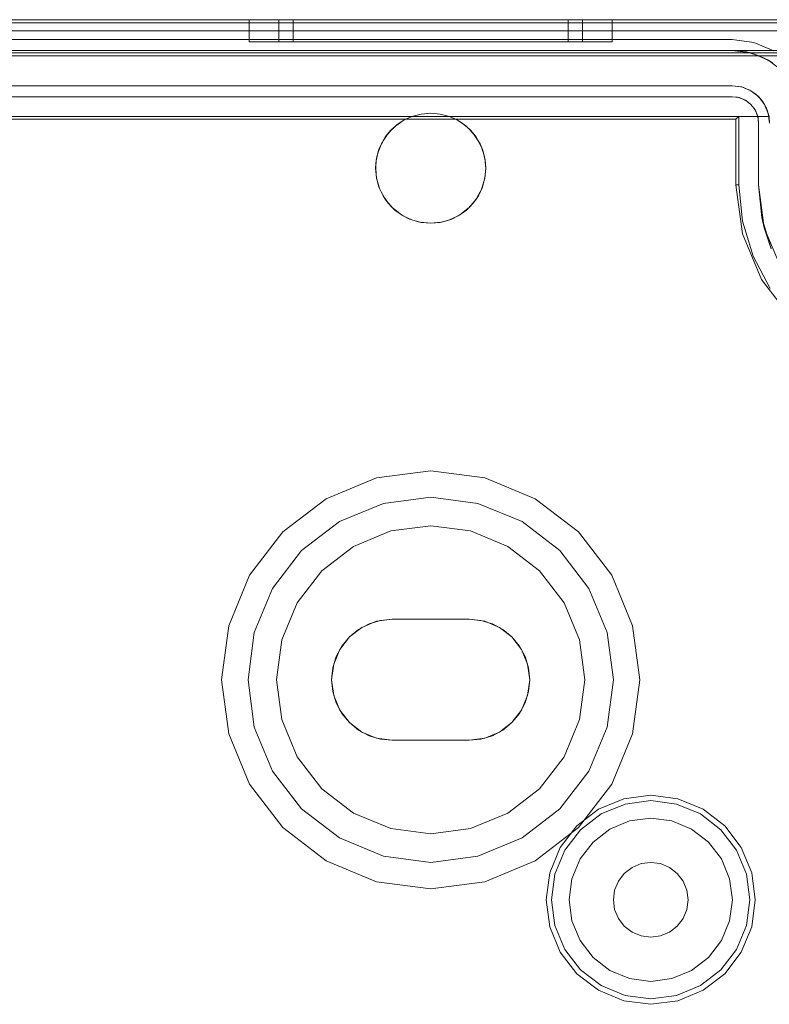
# Model space of a CAD drawing. Extents: x -620 to 300, y 62 to 1112.
# Tile 36 of 226: x -432.442 to -431.761, y 222.726 to 223.621. Entities that reach past the tile are written whole.
import ezdxf

# ---------------------------------------------------------------- set-up
doc = ezdxf.new("R2010")
doc.units = 0
doc.layers.get('0').update_dxf_attribs({"lineweight": 13})

# ---------------------------------------------------------------- blocks, each defined once
blk = doc.blocks.new('Blockreferenz-A06CPVY0L0')
at = {"color": 251, "linetype": 'ByBlock', "lineweight": -2, "ltscale": 0.13, "true_color": 0x636363}
for p, q in [((-431.61887, 223.6215), (-433.91887, 223.6215)), ((-431.61887, 223.61861), (-433.91887, 223.61861)), ((-431.79487, 223.6035), (-433.74287, 223.6035)), ((-433.74287, 223.6035), (-431.79487, 223.6035)), ((-431.7752, 223.60091), (-431.79487, 223.6035)), ((-431.79487, 223.6035), (-431.7752, 223.60091)), ((-431.79487, 223.6035), (-431.79487, 223.6035)), ((-431.75687, 223.59331), (-431.7752, 223.60091)), ((-431.7752, 223.60091), (-431.75687, 223.59331)), ((-433.91887, 223.58861), (-431.61887, 223.58861)), ((-433.74287, 223.5515), (-431.79487, 223.5515)), ((-431.79487, 223.5515), (-433.74287, 223.5515)), ((-431.79487, 223.5515), (-431.78865, 223.55068)), ((-431.79018, 223.55103), (-431.79487, 223.5515)), ((-431.79487, 223.5515), (-431.79018, 223.55103)), ((-431.79487, 223.5515), (-431.79487, 223.5515)), ((-431.78865, 223.55068), (-431.79018, 223.55103)), ((-431.79018, 223.55103), (-431.78568, 223.54967)), ((-431.78568, 223.54967), (-431.78865, 223.55068)), ((-431.78865, 223.55068), (-431.78287, 223.54828)), ((-431.78287, 223.54828), (-431.78568, 223.54967)), ((-431.78568, 223.54967), (-431.78153, 223.54745)), ((-431.78153, 223.54745), (-431.78287, 223.54828)), ((-431.78287, 223.54828), (-431.7779, 223.54447)), ((-431.7779, 223.54447), (-431.78153, 223.54745)), ((-431.78153, 223.54745), (-431.7779, 223.54447)), ((-431.7779, 223.54447), (-431.77408, 223.5395)), ((-431.77491, 223.54083), (-431.7779, 223.54447)), ((-431.7779, 223.54447), (-431.77491, 223.54083)), ((-431.77408, 223.5395), (-431.77491, 223.54083)), ((-431.77491, 223.54083), (-431.77269, 223.53668)), ((-431.77408, 223.5395), (-431.77168, 223.53371)), ((-431.77269, 223.53668), (-431.77408, 223.5395)), ((-431.77168, 223.53371), (-431.77269, 223.53668)), ((-431.77269, 223.53668), (-431.77133, 223.53218)), ((-433.74887, 223.5335), (-431.78887, 223.5335)), ((-433.74634, 223.53096), (-431.7914, 223.53096)), ((-431.7914, 223.53096), (-431.78887, 223.5335)), ((-431.7914, 223.53096), (-431.7914, 223.4715)), ((-431.78887, 223.5335), (-431.78887, 223.4715)), ((-431.77133, 223.53218), (-431.77168, 223.53371)), ((-431.77168, 223.53371), (-431.77087, 223.5275)), ((-431.77087, 223.5275), (-431.77133, 223.53218)), ((-431.77133, 223.53218), (-431.77087, 223.5275)), ((-431.77087, 223.5275), (-431.77087, 223.4715)), ((-431.77087, 223.4715), (-431.77087, 223.5275)), ((-431.77087, 223.5275), (-431.77087, 223.5275)), ((-431.7914, 223.4715), (-431.78552, 223.42684)), ((-431.7914, 223.4715), (-431.78887, 223.4715)), ((-431.78887, 223.4715), (-431.7856, 223.43833)), ((-431.77087, 223.4715), (-431.76795, 223.44184)), ((-431.76569, 223.43216), (-431.77087, 223.4715)), ((-431.77087, 223.4715), (-431.77087, 223.4715)), ((-431.7856, 223.43833), (-431.77593, 223.40644)), ((-431.7593, 223.41333), (-431.76795, 223.44184)), ((-431.76795, 223.44184), (-431.76569, 223.43216)), ((-431.76569, 223.43216), (-431.7593, 223.41333)), ((-431.7505, 223.3955), (-431.76569, 223.43216)), ((-431.78552, 223.42684), (-431.76828, 223.38523)), ((-431.77593, 223.40644), (-431.76022, 223.37705)), ((-431.76828, 223.38523), (-431.74086, 223.3495))]:
    blk.add_line(p, q, dxfattribs=at)
blk = doc.blocks.new('Blockreferenz-A06CPVY8L0')
at = {"color": 9, "linetype": 'ByBlock', "lineweight": -2, "ltscale": 0.13, "true_color": 0xc1c9c4}
for p, q in [((-431.61887, 223.6215), (-433.91887, 223.6215)), ((-431.61887, 223.6215), (-433.91887, 223.6215)), ((-431.73887, 223.6215), (-433.79887, 223.6215)), ((-433.79887, 223.6215), (-431.73887, 223.6215)), ((-431.72887, 223.6215), (-432.76887, 223.6215)), ((-432.76887, 223.6215), (-431.72887, 223.6215)), ((-432.23387, 223.6215), (-432.23387, 223.6015)), ((-432.22824, 223.6215), (-432.23387, 223.6215)), ((-432.23387, 223.6215), (-432.22824, 223.6215)), ((-432.21176, 223.6215), (-432.22824, 223.6215)), ((-432.22824, 223.6215), (-432.21176, 223.6215)), ((-432.18554, 223.6215), (-432.21176, 223.6215)), ((-432.21176, 223.6215), (-432.18554, 223.6215)), ((-432.20677, 223.6215), (-432.20677, 223.6015)), ((-432.20412, 223.6215), (-432.20677, 223.6215)), ((-432.20677, 223.6215), (-432.20412, 223.6215)), ((-432.19627, 223.6215), (-432.20412, 223.6215)), ((-432.20412, 223.6215), (-432.19627, 223.6215)), ((-432.18353, 223.6215), (-432.19627, 223.6215)), ((-432.19627, 223.6215), (-432.18353, 223.6215)), ((-432.19387, 223.6215), (-432.19387, 223.6015)), ((-432.19146, 223.6215), (-432.19387, 223.6215)), ((-432.19387, 223.6215), (-432.19146, 223.6215)), ((-432.18435, 223.6215), (-432.19146, 223.6215)), ((-432.19146, 223.6215), (-432.18435, 223.6215)), ((-432.15137, 223.6215), (-432.18554, 223.6215)), ((-432.18554, 223.6215), (-432.15137, 223.6215)), ((-432.1728, 223.6215), (-432.18435, 223.6215)), ((-432.18435, 223.6215), (-432.1728, 223.6215)), ((-432.16638, 223.6215), (-432.18353, 223.6215)), ((-432.18353, 223.6215), (-432.16638, 223.6215)), ((-432.15725, 223.6215), (-432.1728, 223.6215)), ((-432.1728, 223.6215), (-432.15725, 223.6215)), ((-432.14548, 223.6215), (-432.16638, 223.6215)), ((-432.16638, 223.6215), (-432.14548, 223.6215)), ((-432.13831, 223.6215), (-432.15725, 223.6215)), ((-432.15725, 223.6215), (-432.13831, 223.6215)), ((-432.11157, 223.6215), (-432.15137, 223.6215)), ((-432.15137, 223.6215), (-432.11157, 223.6215)), ((-432.12164, 223.6215), (-432.14548, 223.6215)), ((-432.14548, 223.6215), (-432.12164, 223.6215)), ((-432.1167, 223.6215), (-432.13831, 223.6215)), ((-432.13831, 223.6215), (-432.1167, 223.6215)), ((-432.09577, 223.6215), (-432.12164, 223.6215)), ((-432.12164, 223.6215), (-432.09577, 223.6215)), ((-432.09325, 223.6215), (-432.1167, 223.6215)), ((-432.1167, 223.6215), (-432.09325, 223.6215)), ((-432.06887, 223.6215), (-432.11157, 223.6215)), ((-432.11157, 223.6215), (-432.06887, 223.6215)), ((-432.06887, 223.6215), (-432.09577, 223.6215)), ((-432.09577, 223.6215), (-432.06887, 223.6215)), ((-432.06887, 223.6215), (-432.09325, 223.6215)), ((-432.09325, 223.6215), (-432.06887, 223.6215)), ((-432.04196, 223.6215), (-432.06887, 223.6215)), ((-432.02616, 223.6215), (-432.06887, 223.6215)), ((-432.04448, 223.6215), (-432.06887, 223.6215)), ((-432.06887, 223.6215), (-432.04196, 223.6215)), ((-432.06887, 223.6215), (-432.02616, 223.6215)), ((-432.06887, 223.6215), (-432.04448, 223.6215)), ((-432.02103, 223.6215), (-432.04448, 223.6215)), ((-432.04448, 223.6215), (-432.02103, 223.6215)), ((-432.01609, 223.6215), (-432.04196, 223.6215)), ((-432.04196, 223.6215), (-432.01609, 223.6215)), ((-431.98637, 223.6215), (-432.02616, 223.6215)), ((-432.02616, 223.6215), (-431.98637, 223.6215)), ((-431.99942, 223.6215), (-432.02103, 223.6215)), ((-432.02103, 223.6215), (-431.99942, 223.6215)), ((-431.99225, 223.6215), (-432.01609, 223.6215)), ((-432.01609, 223.6215), (-431.99225, 223.6215)), ((-431.98048, 223.6215), (-431.99942, 223.6215)), ((-431.99942, 223.6215), (-431.98048, 223.6215)), ((-431.97136, 223.6215), (-431.99225, 223.6215)), ((-431.99225, 223.6215), (-431.97136, 223.6215)), ((-431.95219, 223.6215), (-431.98637, 223.6215)), ((-431.98637, 223.6215), (-431.95219, 223.6215)), ((-431.96493, 223.6215), (-431.98048, 223.6215)), ((-431.98048, 223.6215), (-431.96493, 223.6215)), ((-431.95421, 223.6215), (-431.97136, 223.6215)), ((-431.97136, 223.6215), (-431.95421, 223.6215)), ((-431.95338, 223.6215), (-431.96493, 223.6215)), ((-431.96493, 223.6215), (-431.95338, 223.6215)), ((-431.94146, 223.6215), (-431.95421, 223.6215)), ((-431.95421, 223.6215), (-431.94146, 223.6215)), ((-431.94627, 223.6215), (-431.95338, 223.6215)), ((-431.95338, 223.6215), (-431.94627, 223.6215)), ((-431.92597, 223.6215), (-431.95219, 223.6215)), ((-431.95219, 223.6215), (-431.92597, 223.6215)), ((-431.94387, 223.6215), (-431.94627, 223.6215)), ((-431.94627, 223.6215), (-431.94387, 223.6215)), ((-431.94387, 223.6015), (-431.94387, 223.6215)), ((-431.93362, 223.6215), (-431.94146, 223.6215)), ((-431.94146, 223.6215), (-431.93362, 223.6215)), ((-431.93097, 223.6215), (-431.93362, 223.6215)), ((-431.93362, 223.6215), (-431.93097, 223.6215)), ((-431.93097, 223.6015), (-431.93097, 223.6215)), ((-431.90949, 223.6215), (-431.92597, 223.6215)), ((-431.92597, 223.6215), (-431.90949, 223.6215)), ((-431.90387, 223.6215), (-431.90949, 223.6215)), ((-431.90949, 223.6215), (-431.90387, 223.6215)), ((-431.90387, 223.6015), (-431.90387, 223.6215)), ((-433.79887, 223.6115), (-431.73887, 223.6115)), ((-431.73887, 223.6115), (-433.79887, 223.6115)), ((-432.76887, 223.6115), (-431.72887, 223.6115)), ((-432.76887, 223.6115), (-431.72887, 223.6115)), ((-432.23387, 223.6015), (-432.22824, 223.6015)), ((-432.23387, 223.6015), (-432.22824, 223.6015)), ((-432.22824, 223.6015), (-432.21176, 223.6015)), ((-432.22824, 223.6015), (-432.21176, 223.6015)), ((-432.21176, 223.6015), (-432.18554, 223.6015)), ((-432.21176, 223.6015), (-432.18554, 223.6015)), ((-432.20677, 223.6015), (-432.20207, 223.6015)), ((-432.20677, 223.6015), (-432.20207, 223.6015)), ((-432.20207, 223.6015), (-432.18829, 223.6015)), ((-432.20207, 223.6015), (-432.18829, 223.6015)), ((-432.19387, 223.6015), (-432.18961, 223.6015)), ((-432.19387, 223.6015), (-432.18961, 223.6015)), ((-432.18961, 223.6015), (-432.17712, 223.6015)), ((-432.18961, 223.6015), (-432.17712, 223.6015)), ((-432.18829, 223.6015), (-432.16638, 223.6015)), ((-432.18829, 223.6015), (-432.16638, 223.6015)), ((-432.18554, 223.6015), (-432.15137, 223.6015)), ((-432.18554, 223.6015), (-432.15137, 223.6015)), ((-432.17712, 223.6015), (-432.15725, 223.6015)), ((-432.17712, 223.6015), (-432.15725, 223.6015)), ((-432.16638, 223.6015), (-432.13782, 223.6015)), ((-432.16638, 223.6015), (-432.13782, 223.6015)), ((-432.15725, 223.6015), (-432.13137, 223.6015)), ((-432.15725, 223.6015), (-432.13137, 223.6015)), ((-432.15137, 223.6015), (-432.11157, 223.6015)), ((-432.15137, 223.6015), (-432.11157, 223.6015)), ((-432.13782, 223.6015), (-432.10456, 223.6015)), ((-432.13782, 223.6015), (-432.10456, 223.6015)), ((-432.13137, 223.6015), (-432.10122, 223.6015)), ((-432.13137, 223.6015), (-432.10122, 223.6015)), ((-432.11157, 223.6015), (-432.06887, 223.6015)), ((-432.11157, 223.6015), (-432.06887, 223.6015)), ((-432.10456, 223.6015), (-432.06887, 223.6015)), ((-432.10456, 223.6015), (-432.06887, 223.6015)), ((-432.10122, 223.6015), (-432.06887, 223.6015)), ((-432.10122, 223.6015), (-432.06887, 223.6015)), ((-432.06887, 223.6015), (-432.03317, 223.6015)), ((-432.06887, 223.6015), (-432.02616, 223.6015)), ((-432.06887, 223.6015), (-432.03651, 223.6015)), ((-432.06887, 223.6015), (-432.02616, 223.6015)), ((-432.06887, 223.6015), (-432.03317, 223.6015)), ((-432.06887, 223.6015), (-432.03651, 223.6015)), ((-432.03651, 223.6015), (-432.00637, 223.6015)), ((-432.03651, 223.6015), (-432.00637, 223.6015)), ((-432.03317, 223.6015), (-431.99992, 223.6015)), ((-432.03317, 223.6015), (-431.99992, 223.6015)), ((-432.02616, 223.6015), (-431.98637, 223.6015)), ((-432.02616, 223.6015), (-431.98637, 223.6015)), ((-432.00637, 223.6015), (-431.98048, 223.6015)), ((-432.00637, 223.6015), (-431.98048, 223.6015)), ((-431.99992, 223.6015), (-431.97136, 223.6015)), ((-431.99992, 223.6015), (-431.97136, 223.6015)), ((-431.98637, 223.6015), (-431.95219, 223.6015)), ((-431.98637, 223.6015), (-431.95219, 223.6015)), ((-431.98048, 223.6015), (-431.96061, 223.6015)), ((-431.98048, 223.6015), (-431.96061, 223.6015)), ((-431.97136, 223.6015), (-431.94944, 223.6015)), ((-431.97136, 223.6015), (-431.94944, 223.6015)), ((-431.96061, 223.6015), (-431.94813, 223.6015)), ((-431.96061, 223.6015), (-431.94813, 223.6015)), ((-431.95219, 223.6015), (-431.92597, 223.6015)), ((-431.95219, 223.6015), (-431.92597, 223.6015)), ((-431.94944, 223.6015), (-431.93566, 223.6015)), ((-431.94944, 223.6015), (-431.93566, 223.6015)), ((-431.94813, 223.6015), (-431.94387, 223.6015)), ((-431.94813, 223.6015), (-431.94387, 223.6015)), ((-431.93566, 223.6015), (-431.93097, 223.6015)), ((-431.93566, 223.6015), (-431.93097, 223.6015)), ((-431.92597, 223.6015), (-431.90949, 223.6015)), ((-431.92597, 223.6015), (-431.90949, 223.6015)), ((-431.90949, 223.6015), (-431.90387, 223.6015)), ((-431.90949, 223.6015), (-431.90387, 223.6015)), ((-433.91887, 223.5935), (-431.61887, 223.5935)), ((-431.79487, 223.5935), (-433.74287, 223.5935)), ((-432.46887, 223.5915), (-431.61887, 223.5915)), ((-431.77778, 223.59125), (-431.79487, 223.5935)), ((-431.78199, 223.59223), (-431.79487, 223.5935)), ((-431.61887, 223.5935), (-431.79487, 223.5935)), ((-431.79487, 223.5935), (-431.78199, 223.59223)), ((-431.79487, 223.5935), (-431.79487, 223.5935)), ((-431.77778, 223.59125), (-431.78199, 223.59223)), ((-431.78199, 223.59223), (-431.76961, 223.58847)), ((-431.76187, 223.58465), (-431.77778, 223.59125)), ((-431.76961, 223.58847), (-431.77778, 223.59125)), ((-431.76187, 223.58465), (-431.76961, 223.58847)), ((-431.76961, 223.58847), (-431.7582, 223.58237)), ((-431.7482, 223.57416), (-431.76187, 223.58465)), ((-431.7582, 223.58237), (-431.76187, 223.58465)), ((-433.74287, 223.5615), (-431.79487, 223.5615)), ((-431.79487, 223.5615), (-432.50387, 223.5615)), ((-431.78704, 223.56058), (-431.79487, 223.5615)), ((-431.79487, 223.5615), (-431.78607, 223.56034)), ((-431.79487, 223.5615), (-431.79487, 223.5615)), ((-431.78653, 223.5604), (-431.78704, 223.56058)), ((-431.78607, 223.56034), (-431.78704, 223.56058)), ((-431.78395, 223.55946), (-431.78653, 223.5604)), ((-431.77964, 223.55789), (-431.78607, 223.56034)), ((-431.78607, 223.56034), (-431.77787, 223.55694)), ((-431.77964, 223.55789), (-431.78395, 223.55946)), ((-431.77873, 223.5573), (-431.77964, 223.55789)), ((-431.77787, 223.55694), (-431.77964, 223.55789)), ((-431.776, 223.55551), (-431.77873, 223.5573)), ((-431.77305, 223.55357), (-431.77787, 223.55694)), ((-431.77787, 223.55694), (-431.77082, 223.55154)), ((-431.77305, 223.55357), (-431.776, 223.55551)), ((-431.77191, 223.55237), (-431.77305, 223.55357)), ((-431.77082, 223.55154), (-431.77305, 223.55357)), ((-431.76955, 223.54988), (-431.77191, 223.55237)), ((-431.76763, 223.54785), (-431.77082, 223.55154)), ((-431.77082, 223.55154), (-431.76542, 223.5445)), ((-431.76763, 223.54785), (-431.76955, 223.54988)), ((-431.76651, 223.54591), (-431.76763, 223.54785)), ((-431.76542, 223.5445), (-431.76763, 223.54785)), ((-431.76476, 223.5429), (-431.76651, 223.54591)), ((-431.76368, 223.54104), (-431.76542, 223.5445)), ((-431.76542, 223.5445), (-431.76202, 223.5363)), ((-432.08592, 223.5335), (-432.07753, 223.53574)), ((-432.07753, 223.53574), (-432.08592, 223.5335)), ((-432.07753, 223.53574), (-432.06887, 223.5365)), ((-432.06887, 223.5365), (-432.07753, 223.53574)), ((-432.06887, 223.5365), (-432.06021, 223.53574)), ((-432.06021, 223.53574), (-432.06887, 223.5365)), ((-432.06021, 223.53574), (-432.05181, 223.5335)), ((-432.05181, 223.5335), (-432.06021, 223.53574)), ((-431.76368, 223.54104), (-431.76476, 223.5429)), ((-431.7614, 223.5335), (-431.76368, 223.54104)), ((-431.76202, 223.5363), (-431.76368, 223.54104)), ((-431.76368, 223.54104), (-431.76284, 223.53827)), ((-431.76284, 223.53827), (-431.76185, 223.535)), ((-431.7614, 223.5335), (-431.76202, 223.5363)), ((-431.76202, 223.5363), (-431.76087, 223.5275)), ((-432.08592, 223.5335), (-432.50387, 223.5335)), ((-432.50387, 223.5335), (-432.08592, 223.5335)), ((-432.10098, 223.52482), (-432.09383, 223.52982)), ((-432.09383, 223.52982), (-432.09928, 223.52618)), ((-432.09562, 223.52857), (-432.09928, 223.52618)), ((-432.09337, 223.53003), (-432.09562, 223.52857)), ((-432.09383, 223.52982), (-432.08592, 223.5335)), ((-432.09288, 223.53035), (-432.09383, 223.52982)), ((-432.09288, 223.53035), (-432.09337, 223.53003)), ((-432.08592, 223.5335), (-432.09288, 223.53035)), ((-432.08592, 223.5335), (-432.08592, 223.5335)), ((-432.05181, 223.5335), (-432.0439, 223.52982)), ((-431.76166, 223.5335), (-432.05181, 223.5335)), ((-432.05181, 223.5335), (-431.7614, 223.5335)), ((-432.04485, 223.53035), (-432.05181, 223.5335)), ((-432.05181, 223.5335), (-432.05181, 223.5335)), ((-432.04436, 223.53003), (-432.04485, 223.53035)), ((-432.0439, 223.52982), (-432.04485, 223.53035)), ((-432.04211, 223.52857), (-432.04436, 223.53003)), ((-432.0439, 223.52982), (-432.03676, 223.52482)), ((-432.03845, 223.52618), (-432.0439, 223.52982)), ((-432.03845, 223.52618), (-432.04211, 223.52857)), ((-431.76185, 223.535), (-431.7614, 223.5335)), ((-431.7614, 223.5335), (-431.76166, 223.5335)), ((-431.76087, 223.5275), (-431.7614, 223.5335)), ((-431.7614, 223.5335), (-431.7614, 223.5335)), ((-432.11215, 223.51152), (-432.10714, 223.51866)), ((-432.10714, 223.51866), (-432.10981, 223.51519)), ((-432.10612, 223.51969), (-432.10822, 223.51713)), ((-432.10714, 223.51866), (-432.10098, 223.52482)), ((-432.10496, 223.52109), (-432.10714, 223.51866)), ((-432.10496, 223.52109), (-432.10612, 223.51969)), ((-432.10098, 223.52482), (-432.10496, 223.52109)), ((-432.10252, 223.52328), (-432.10496, 223.52109)), ((-432.10016, 223.52539), (-432.10252, 223.52328)), ((-432.09928, 223.52618), (-432.10098, 223.52482)), ((-432.09928, 223.52618), (-432.10016, 223.52539)), ((-432.03757, 223.52539), (-432.03845, 223.52618)), ((-432.03676, 223.52482), (-432.03845, 223.52618)), ((-432.03521, 223.52328), (-432.03757, 223.52539)), ((-432.03676, 223.52482), (-432.03059, 223.51866)), ((-432.03277, 223.52109), (-432.03676, 223.52482)), ((-432.03277, 223.52109), (-432.03521, 223.52328)), ((-432.03162, 223.51969), (-432.03277, 223.52109)), ((-432.03059, 223.51866), (-432.03277, 223.52109)), ((-432.02951, 223.51713), (-432.03162, 223.51969)), ((-432.03059, 223.51866), (-432.02558, 223.51152)), ((-432.02792, 223.51519), (-432.03059, 223.51866)), ((-432.11584, 223.50363), (-432.11215, 223.51152)), ((-432.1137, 223.50863), (-432.11584, 223.50363)), ((-432.1137, 223.50863), (-432.11492, 223.5056)), ((-432.11215, 223.51152), (-432.1137, 223.50863)), ((-432.11277, 223.5102), (-432.1137, 223.50863)), ((-432.11108, 223.51305), (-432.11277, 223.5102)), ((-432.10981, 223.51519), (-432.11215, 223.51152)), ((-432.10981, 223.51519), (-432.11108, 223.51305)), ((-432.10822, 223.51713), (-432.10981, 223.51519)), ((-432.02792, 223.51519), (-432.02951, 223.51713)), ((-432.02665, 223.51305), (-432.02792, 223.51519)), ((-432.02558, 223.51152), (-432.02792, 223.51519)), ((-432.02496, 223.5102), (-432.02665, 223.51305)), ((-432.02558, 223.51152), (-432.02189, 223.50363)), ((-432.02403, 223.50863), (-432.02558, 223.51152)), ((-432.02403, 223.50863), (-432.02496, 223.5102)), ((-432.02281, 223.5056), (-432.02403, 223.50863)), ((-432.02189, 223.50363), (-432.02403, 223.50863)), ((-432.1181, 223.49521), (-432.11584, 223.50363)), ((-432.11655, 223.50154), (-432.1181, 223.49521)), ((-432.11655, 223.50154), (-432.11753, 223.49732)), ((-432.11584, 223.50363), (-432.11655, 223.50154)), ((-432.1161, 223.50266), (-432.11655, 223.50154)), ((-432.11492, 223.5056), (-432.1161, 223.50266)), ((-432.02163, 223.50266), (-432.02281, 223.5056)), ((-432.02189, 223.50363), (-432.01963, 223.49521)), ((-432.02118, 223.50154), (-432.02189, 223.50363)), ((-432.02118, 223.50154), (-432.02163, 223.50266)), ((-432.0202, 223.49732), (-432.02118, 223.50154)), ((-432.01963, 223.49521), (-432.02118, 223.50154)), ((-432.11887, 223.48652), (-432.1181, 223.49521)), ((-432.11828, 223.49411), (-432.11887, 223.48652)), ((-432.11828, 223.49411), (-432.11885, 223.48669)), ((-432.1181, 223.49521), (-432.11828, 223.49411)), ((-432.11815, 223.49469), (-432.11828, 223.49411)), ((-432.11753, 223.49732), (-432.11815, 223.49469)), ((-432.01959, 223.49469), (-432.0202, 223.49732)), ((-432.01963, 223.49521), (-432.01887, 223.48652)), ((-432.01945, 223.49411), (-432.01963, 223.49521)), ((-432.01945, 223.49411), (-432.01959, 223.49469)), ((-432.01888, 223.48669), (-432.01945, 223.49411)), ((-432.01887, 223.48652), (-432.01945, 223.49411)), ((-432.11811, 223.47784), (-432.11887, 223.48652)), ((-432.11887, 223.48652), (-432.11887, 223.4865)), ((-432.11886, 223.48651), (-432.11887, 223.4865)), ((-432.11887, 223.4865), (-432.11885, 223.4863)), ((-432.11887, 223.4865), (-432.11811, 223.47784)), ((-432.11885, 223.48669), (-432.11886, 223.48651)), ((-432.11885, 223.4863), (-432.11796, 223.47726)), ((-432.01978, 223.47726), (-432.01888, 223.4863)), ((-432.01887, 223.48652), (-432.01962, 223.47784)), ((-432.01962, 223.47784), (-432.01887, 223.4865)), ((-432.01887, 223.48651), (-432.01888, 223.48669)), ((-432.01888, 223.4863), (-432.01887, 223.4865)), ((-432.01887, 223.4865), (-432.01887, 223.48652)), ((-432.01887, 223.4865), (-432.01887, 223.48651)), ((-432.11586, 223.46941), (-432.11811, 223.47784)), ((-432.11811, 223.47784), (-432.11791, 223.47674)), ((-432.11796, 223.47726), (-432.11791, 223.47674)), ((-432.11791, 223.47674), (-432.11716, 223.4743)), ((-432.11791, 223.47674), (-432.11586, 223.46941)), ((-432.11716, 223.4743), (-432.11536, 223.46834)), ((-432.02238, 223.46834), (-432.02057, 223.4743)), ((-432.01962, 223.47784), (-432.02187, 223.46941)), ((-432.02187, 223.46941), (-432.01983, 223.47674)), ((-432.02057, 223.4743), (-432.01983, 223.47674)), ((-432.01983, 223.47674), (-432.01962, 223.47784)), ((-432.01983, 223.47674), (-432.01978, 223.47726)), ((-432.11218, 223.46151), (-432.11586, 223.46941)), ((-432.11586, 223.46941), (-432.11506, 223.46736)), ((-432.11536, 223.46834), (-432.11506, 223.46736)), ((-432.11506, 223.46736), (-432.11383, 223.46505)), ((-432.11506, 223.46736), (-432.11218, 223.46151)), ((-432.11383, 223.46505), (-432.11115, 223.46004)), ((-432.02659, 223.46004), (-432.02391, 223.46505)), ((-432.02187, 223.46941), (-432.02556, 223.46151)), ((-432.02556, 223.46151), (-432.02267, 223.46736)), ((-432.02391, 223.46505), (-432.02267, 223.46736)), ((-432.02267, 223.46736), (-432.02187, 223.46941)), ((-432.02267, 223.46736), (-432.02238, 223.46834)), ((-432.10718, 223.45437), (-432.11218, 223.46151)), ((-432.11218, 223.46151), (-432.11044, 223.45872)), ((-432.11115, 223.46004), (-432.11044, 223.45872)), ((-432.11044, 223.45872), (-432.10896, 223.45691)), ((-432.11044, 223.45872), (-432.10718, 223.45437)), ((-432.10896, 223.45691), (-432.10546, 223.45265)), ((-432.03228, 223.45265), (-432.02877, 223.45691)), ((-432.02556, 223.46151), (-432.03055, 223.45437)), ((-432.03055, 223.45437), (-432.02729, 223.45872)), ((-432.02877, 223.45691), (-432.02729, 223.45872)), ((-432.02729, 223.45872), (-432.02556, 223.46151)), ((-432.02729, 223.45872), (-432.02659, 223.46004)), ((-432.10101, 223.4482), (-432.10718, 223.45437)), ((-432.10718, 223.45437), (-432.10422, 223.45114)), ((-432.10546, 223.45265), (-432.10422, 223.45114)), ((-432.10422, 223.45114), (-432.10272, 223.44991)), ((-432.10422, 223.45114), (-432.10101, 223.4482)), ((-432.10272, 223.44991), (-432.09846, 223.44641)), ((-432.09387, 223.4432), (-432.10101, 223.4482)), ((-432.10101, 223.4482), (-432.09664, 223.44492)), ((-432.09846, 223.44641), (-432.09664, 223.44492)), ((-432.03672, 223.4482), (-432.04386, 223.4432)), ((-432.04109, 223.44492), (-432.03672, 223.4482)), ((-432.04109, 223.44492), (-432.03928, 223.44641)), ((-432.03928, 223.44641), (-432.03501, 223.44991)), ((-432.03055, 223.45437), (-432.03672, 223.4482)), ((-432.03672, 223.4482), (-432.03351, 223.45114)), ((-432.03501, 223.44991), (-432.03351, 223.45114)), ((-432.03351, 223.45114), (-432.03055, 223.45437)), ((-432.03351, 223.45114), (-432.03228, 223.45265)), ((-432.09664, 223.44492), (-432.09533, 223.44422)), ((-432.09664, 223.44492), (-432.09387, 223.4432)), ((-432.09533, 223.44422), (-432.09031, 223.44154)), ((-432.08597, 223.43951), (-432.09387, 223.4432)), ((-432.09387, 223.4432), (-432.088, 223.4403)), ((-432.09031, 223.44154), (-432.088, 223.4403)), ((-432.088, 223.4403), (-432.08704, 223.44001)), ((-432.088, 223.4403), (-432.08597, 223.43951)), ((-432.08704, 223.44001), (-432.08106, 223.4382)), ((-432.07755, 223.43726), (-432.08597, 223.43951)), ((-432.08597, 223.43951), (-432.07862, 223.43746)), ((-432.08106, 223.4382), (-432.07862, 223.43746)), ((-432.07862, 223.43746), (-432.07811, 223.43741)), ((-432.07862, 223.43746), (-432.07755, 223.43726)), ((-432.07811, 223.43741), (-432.06887, 223.4365)), ((-432.06887, 223.4365), (-432.07755, 223.43726)), ((-432.07755, 223.43726), (-432.06887, 223.4365)), ((-432.06887, 223.4365), (-432.05962, 223.43741)), ((-432.06018, 223.43726), (-432.06887, 223.4365)), ((-432.06887, 223.4365), (-432.06018, 223.43726)), ((-432.05176, 223.43951), (-432.06018, 223.43726)), ((-432.06018, 223.43726), (-432.05911, 223.43746)), ((-432.05962, 223.43741), (-432.05911, 223.43746)), ((-432.05911, 223.43746), (-432.05176, 223.43951)), ((-432.05911, 223.43746), (-432.05668, 223.4382)), ((-432.05668, 223.4382), (-432.0507, 223.44001)), ((-432.04386, 223.4432), (-432.05176, 223.43951)), ((-432.05176, 223.43951), (-432.04973, 223.4403)), ((-432.0507, 223.44001), (-432.04973, 223.4403)), ((-432.04973, 223.4403), (-432.04386, 223.4432)), ((-432.04973, 223.4403), (-432.04742, 223.44154)), ((-432.04742, 223.44154), (-432.0424, 223.44422)), ((-432.04386, 223.4432), (-432.04109, 223.44492)), ((-432.0424, 223.44422), (-432.04109, 223.44492)), ((-432.11804, 223.20502), (-432.16387, 223.18604)), ((-432.11804, 223.20502), (-432.16387, 223.18604)), ((-432.06887, 223.2115), (-432.11804, 223.20502)), ((-432.06887, 223.2115), (-432.11804, 223.20502)), ((-432.01969, 223.20502), (-432.06887, 223.2115)), ((-432.01969, 223.20502), (-432.06887, 223.2115)), ((-431.97387, 223.18604), (-432.01969, 223.20502)), ((-431.97387, 223.18604), (-432.01969, 223.20502)), ((-432.11183, 223.18184), (-432.06887, 223.1875)), ((-432.06887, 223.1875), (-432.11183, 223.18184)), ((-432.06887, 223.1875), (-432.0259, 223.18184)), ((-432.0259, 223.18184), (-432.06887, 223.1875)), ((-432.16387, 223.18604), (-432.20322, 223.15585)), ((-432.16387, 223.18604), (-432.20322, 223.15585)), ((-432.15187, 223.16526), (-432.11183, 223.18184)), ((-432.11183, 223.18184), (-432.15187, 223.16526)), ((-432.0259, 223.18184), (-431.98587, 223.16526)), ((-431.98587, 223.16526), (-432.0259, 223.18184)), ((-431.93452, 223.15585), (-431.97387, 223.18604)), ((-431.93452, 223.15585), (-431.97387, 223.18604)), ((-432.18625, 223.13888), (-432.15187, 223.16526)), ((-432.15187, 223.16526), (-432.18625, 223.13888)), ((-432.06887, 223.1615), (-432.1051, 223.15673)), ((-432.1051, 223.15673), (-432.06887, 223.1615)), ((-432.03263, 223.15673), (-432.06887, 223.1615)), ((-432.06887, 223.1615), (-432.03263, 223.15673)), ((-431.98587, 223.16526), (-431.95149, 223.13888)), ((-431.95149, 223.13888), (-431.98587, 223.16526)), ((-432.20322, 223.15585), (-432.23341, 223.1165)), ((-432.20322, 223.15585), (-432.23341, 223.1165)), ((-432.1051, 223.15673), (-432.13887, 223.14274)), ((-432.13887, 223.14274), (-432.1051, 223.15673)), ((-431.99887, 223.14274), (-432.03263, 223.15673)), ((-432.03263, 223.15673), (-431.99887, 223.14274)), ((-431.90432, 223.1165), (-431.93452, 223.15585)), ((-431.90432, 223.1165), (-431.93452, 223.15585)), ((-432.13887, 223.14274), (-432.16786, 223.12049)), ((-432.16786, 223.12049), (-432.13887, 223.14274)), ((-431.96987, 223.12049), (-431.99887, 223.14274)), ((-431.99887, 223.14274), (-431.96987, 223.12049)), ((-432.21263, 223.1045), (-432.18625, 223.13888)), ((-432.18625, 223.13888), (-432.21263, 223.1045)), ((-431.95149, 223.13888), (-431.92511, 223.1045)), ((-431.92511, 223.1045), (-431.95149, 223.13888)), ((-432.23341, 223.1165), (-432.25239, 223.07067)), ((-432.23341, 223.1165), (-432.25239, 223.07067)), ((-432.16786, 223.12049), (-432.19011, 223.0915)), ((-432.19011, 223.0915), (-432.16786, 223.12049)), ((-431.94762, 223.0915), (-431.96987, 223.12049)), ((-431.96987, 223.12049), (-431.94762, 223.0915)), ((-431.88534, 223.07067), (-431.90432, 223.1165)), ((-431.88534, 223.07067), (-431.90432, 223.1165)), ((-432.22921, 223.06446), (-432.21263, 223.1045)), ((-432.21263, 223.1045), (-432.22921, 223.06446)), ((-431.92511, 223.1045), (-431.90852, 223.06446)), ((-431.90852, 223.06446), (-431.92511, 223.1045)), ((-432.19011, 223.0915), (-432.2041, 223.05773)), ((-432.2041, 223.05773), (-432.19011, 223.0915)), ((-431.93364, 223.05773), (-431.94762, 223.0915)), ((-431.94762, 223.0915), (-431.93364, 223.05773)), ((-432.25239, 223.07067), (-432.25887, 223.0215)), ((-432.25239, 223.07067), (-432.25887, 223.0215)), ((-432.12491, 223.07231), (-432.13442, 223.06723)), ((-432.13442, 223.06723), (-432.12491, 223.07231)), ((-432.1181, 223.07462), (-432.13137, 223.06913)), ((-432.1181, 223.07462), (-432.13137, 223.06913)), ((-432.1146, 223.07544), (-432.12491, 223.07231)), ((-432.12491, 223.07231), (-432.1146, 223.07544)), ((-432.10387, 223.0765), (-432.1181, 223.07462)), ((-432.10387, 223.0765), (-432.1181, 223.07462)), ((-432.10387, 223.0765), (-432.1146, 223.07544)), ((-432.1146, 223.07544), (-432.10387, 223.0765)), ((-432.06887, 223.0765), (-432.10387, 223.0765)), ((-432.10387, 223.0765), (-432.06887, 223.0765)), ((-432.03387, 223.0765), (-432.10387, 223.0765)), ((-432.03387, 223.0765), (-432.10387, 223.0765)), ((-432.10387, 223.0765), (-432.10387, 223.0765)), ((-432.10387, 223.0765), (-432.10387, 223.0765)), ((-432.03387, 223.0765), (-432.06887, 223.0765)), ((-432.06887, 223.0765), (-432.03387, 223.0765)), ((-432.02314, 223.07544), (-432.03387, 223.0765)), ((-432.03387, 223.0765), (-432.02314, 223.07544)), ((-432.03387, 223.0765), (-432.03387, 223.0765)), ((-432.01963, 223.07462), (-432.03387, 223.0765)), ((-432.03387, 223.0765), (-432.03387, 223.0765)), ((-432.01963, 223.07462), (-432.03387, 223.0765)), ((-432.01282, 223.07231), (-432.02314, 223.07544)), ((-432.02314, 223.07544), (-432.01282, 223.07231)), ((-432.00637, 223.06913), (-432.01963, 223.07462)), ((-432.00637, 223.06913), (-432.01963, 223.07462)), ((-432.00331, 223.06723), (-432.01282, 223.07231)), ((-432.01282, 223.07231), (-432.00331, 223.06723)), ((-431.87887, 223.0215), (-431.88534, 223.07067)), ((-431.87887, 223.0215), (-431.88534, 223.07067)), ((-432.23487, 223.0215), (-432.22921, 223.06446)), ((-432.22921, 223.06446), (-432.23487, 223.0215)), ((-432.13137, 223.06913), (-432.14276, 223.06039)), ((-432.13137, 223.06913), (-432.14276, 223.06039)), ((-432.13442, 223.06723), (-432.14276, 223.06039)), ((-432.14276, 223.06039), (-432.13442, 223.06723)), ((-431.99498, 223.06039), (-432.00637, 223.06913)), ((-431.99498, 223.06039), (-432.00637, 223.06913)), ((-431.99498, 223.06039), (-432.00331, 223.06723)), ((-432.00331, 223.06723), (-431.99498, 223.06039)), ((-431.90852, 223.06446), (-431.90287, 223.0215)), ((-431.90287, 223.0215), (-431.90852, 223.06446)), ((-432.2041, 223.05773), (-432.20887, 223.0215)), ((-432.20887, 223.0215), (-432.2041, 223.05773)), ((-432.1496, 223.05205), (-432.15468, 223.04254)), ((-432.15468, 223.04254), (-432.1496, 223.05205)), ((-432.14276, 223.06039), (-432.1515, 223.049)), ((-432.14276, 223.06039), (-432.1515, 223.049)), ((-432.14276, 223.06039), (-432.1496, 223.05205)), ((-432.1496, 223.05205), (-432.14276, 223.06039)), ((-431.98814, 223.05205), (-431.99498, 223.06039)), ((-431.99498, 223.06039), (-431.98814, 223.05205)), ((-431.98623, 223.049), (-431.99498, 223.06039)), ((-431.98623, 223.049), (-431.99498, 223.06039)), ((-431.98305, 223.04254), (-431.98814, 223.05205)), ((-431.98814, 223.05205), (-431.98305, 223.04254)), ((-431.92887, 223.0215), (-431.93364, 223.05773)), ((-431.93364, 223.05773), (-431.92887, 223.0215)), ((-432.1515, 223.049), (-432.15699, 223.03573)), ((-432.1515, 223.049), (-432.15699, 223.03573)), ((-431.98074, 223.03573), (-431.98623, 223.049)), ((-431.98074, 223.03573), (-431.98623, 223.049)), ((-432.15699, 223.03573), (-432.15887, 223.0215)), ((-432.15699, 223.03573), (-432.15887, 223.0215)), ((-432.15468, 223.04254), (-432.15781, 223.03223)), ((-432.15781, 223.03223), (-432.15468, 223.04254)), ((-431.97992, 223.03223), (-431.98305, 223.04254)), ((-431.98305, 223.04254), (-431.97992, 223.03223)), ((-431.97887, 223.0215), (-431.98074, 223.03573)), ((-431.97887, 223.0215), (-431.98074, 223.03573)), ((-432.15781, 223.03223), (-432.15887, 223.0215)), ((-432.15887, 223.0215), (-432.15781, 223.03223)), ((-431.97887, 223.0215), (-431.97992, 223.03223)), ((-431.97992, 223.03223), (-431.97887, 223.0215)), ((-432.25887, 223.0215), (-432.25239, 222.97232)), ((-432.25887, 223.0215), (-432.25239, 222.97232)), ((-432.22921, 222.97853), (-432.23487, 223.0215)), ((-432.23487, 223.0215), (-432.22921, 222.97853)), ((-432.20887, 223.0215), (-432.2041, 222.98526)), ((-432.2041, 222.98526), (-432.20887, 223.0215)), ((-432.15887, 223.0215), (-432.15781, 223.01077)), ((-432.15781, 223.01077), (-432.15887, 223.0215)), ((-432.15887, 223.0215), (-432.15699, 223.00726)), ((-432.15887, 223.0215), (-432.15699, 223.00726)), ((-431.98074, 223.00726), (-431.97887, 223.0215)), ((-431.98074, 223.00726), (-431.97887, 223.0215)), ((-431.97992, 223.01077), (-431.97887, 223.0215)), ((-431.97887, 223.0215), (-431.97992, 223.01077)), ((-431.93364, 222.98526), (-431.92887, 223.0215)), ((-431.92887, 223.0215), (-431.93364, 222.98526)), ((-431.90287, 223.0215), (-431.90852, 222.97853)), ((-431.90852, 222.97853), (-431.90287, 223.0215)), ((-431.88534, 222.97232), (-431.87887, 223.0215)), ((-431.88534, 222.97232), (-431.87887, 223.0215)), ((-432.15781, 223.01077), (-432.15468, 223.00045)), ((-432.15468, 223.00045), (-432.15781, 223.01077)), ((-432.15699, 223.00726), (-432.1515, 222.994)), ((-432.15699, 223.00726), (-432.1515, 222.994)), ((-431.98623, 222.994), (-431.98074, 223.00726)), ((-431.98623, 222.994), (-431.98074, 223.00726)), ((-431.98305, 223.00045), (-431.97992, 223.01077)), ((-431.97992, 223.01077), (-431.98305, 223.00045)), ((-432.15468, 223.00045), (-432.1496, 222.99094)), ((-432.1496, 222.99094), (-432.15468, 223.00045)), ((-431.98814, 222.99094), (-431.98305, 223.00045)), ((-431.98305, 223.00045), (-431.98814, 222.99094)), ((-432.1515, 222.994), (-432.14276, 222.9826)), ((-432.1515, 222.994), (-432.14276, 222.9826)), ((-432.1496, 222.99094), (-432.14276, 222.9826)), ((-432.14276, 222.9826), (-432.1496, 222.99094)), ((-431.99498, 222.9826), (-431.98623, 222.994)), ((-431.99498, 222.9826), (-431.98623, 222.994)), ((-431.99498, 222.9826), (-431.98814, 222.99094)), ((-431.98814, 222.99094), (-431.99498, 222.9826)), ((-432.2041, 222.98526), (-432.19011, 222.9515)), ((-432.19011, 222.9515), (-432.2041, 222.98526)), ((-432.14276, 222.9826), (-432.13442, 222.97576)), ((-432.13442, 222.97576), (-432.14276, 222.9826)), ((-432.14276, 222.9826), (-432.13137, 222.97386)), ((-432.14276, 222.9826), (-432.13137, 222.97386)), ((-432.00637, 222.97386), (-431.99498, 222.9826)), ((-432.00637, 222.97386), (-431.99498, 222.9826)), ((-432.00331, 222.97576), (-431.99498, 222.9826)), ((-431.99498, 222.9826), (-432.00331, 222.97576)), ((-431.94762, 222.9515), (-431.93364, 222.98526)), ((-431.93364, 222.98526), (-431.94762, 222.9515)), ((-432.25239, 222.97232), (-432.23341, 222.9265)), ((-432.25239, 222.97232), (-432.23341, 222.9265)), ((-432.21263, 222.9385), (-432.22921, 222.97853)), ((-432.22921, 222.97853), (-432.21263, 222.9385)), ((-432.13442, 222.97576), (-432.12491, 222.97068)), ((-432.12491, 222.97068), (-432.13442, 222.97576)), ((-432.13137, 222.97386), (-432.1181, 222.96837)), ((-432.13137, 222.97386), (-432.1181, 222.96837)), ((-432.01963, 222.96837), (-432.00637, 222.97386)), ((-432.01963, 222.96837), (-432.00637, 222.97386)), ((-432.01282, 222.97068), (-432.00331, 222.97576)), ((-432.00331, 222.97576), (-432.01282, 222.97068)), ((-431.90852, 222.97853), (-431.92511, 222.9385)), ((-431.92511, 222.9385), (-431.90852, 222.97853)), ((-431.90432, 222.9265), (-431.88534, 222.97232)), ((-431.90432, 222.9265), (-431.88534, 222.97232)), ((-432.12491, 222.97068), (-432.1146, 222.96755)), ((-432.1146, 222.96755), (-432.12491, 222.97068)), ((-432.1181, 222.96837), (-432.10387, 222.9665)), ((-432.1181, 222.96837), (-432.10387, 222.9665)), ((-432.1146, 222.96755), (-432.10387, 222.9665)), ((-432.10387, 222.9665), (-432.1146, 222.96755)), ((-432.10387, 222.9665), (-432.06887, 222.9665)), ((-432.06887, 222.9665), (-432.10387, 222.9665)), ((-432.10387, 222.9665), (-432.03387, 222.9665)), ((-432.10387, 222.9665), (-432.10387, 222.9665)), ((-432.10387, 222.9665), (-432.03387, 222.9665)), ((-432.10387, 222.9665), (-432.10387, 222.9665)), ((-432.06887, 222.9665), (-432.03387, 222.9665)), ((-432.03387, 222.9665), (-432.06887, 222.9665)), ((-432.03387, 222.9665), (-432.01963, 222.96837)), ((-432.03387, 222.9665), (-432.01963, 222.96837)), ((-432.03387, 222.9665), (-432.02314, 222.96755)), ((-432.02314, 222.96755), (-432.03387, 222.9665)), ((-432.03387, 222.9665), (-432.03387, 222.9665)), ((-432.03387, 222.9665), (-432.03387, 222.9665)), ((-432.02314, 222.96755), (-432.01282, 222.97068)), ((-432.01282, 222.97068), (-432.02314, 222.96755)), ((-432.19011, 222.9515), (-432.16786, 222.9225)), ((-432.16786, 222.9225), (-432.19011, 222.9515)), ((-431.96987, 222.9225), (-431.94762, 222.9515)), ((-431.94762, 222.9515), (-431.96987, 222.9225)), ((-432.18625, 222.90412), (-432.21263, 222.9385)), ((-432.21263, 222.9385), (-432.18625, 222.90412)), ((-431.92511, 222.9385), (-431.95149, 222.90412)), ((-431.95149, 222.90412), (-431.92511, 222.9385)), ((-432.23341, 222.9265), (-432.20322, 222.88715)), ((-432.23341, 222.9265), (-432.20322, 222.88715)), ((-432.16786, 222.9225), (-432.13887, 222.90025)), ((-432.13887, 222.90025), (-432.16786, 222.9225)), ((-431.99887, 222.90025), (-431.96987, 222.9225)), ((-431.96987, 222.9225), (-431.99887, 222.90025)), ((-431.93452, 222.88715), (-431.90432, 222.9265)), ((-431.93452, 222.88715), (-431.90432, 222.9265)), ((-431.89345, 222.91326), (-431.91637, 222.90377)), ((-431.86887, 222.9165), (-431.89345, 222.91326)), ((-431.89219, 222.90854), (-431.86887, 222.91161)), ((-431.84428, 222.91326), (-431.86887, 222.9165)), ((-431.86887, 222.91161), (-431.84554, 222.90854)), ((-431.82137, 222.90377), (-431.84428, 222.91326)), ((-432.15187, 222.87774), (-432.18625, 222.90412)), ((-432.18625, 222.90412), (-432.15187, 222.87774)), ((-432.13887, 222.90025), (-432.1051, 222.88627)), ((-432.1051, 222.88627), (-432.13887, 222.90025)), ((-432.03263, 222.88627), (-431.99887, 222.90025)), ((-431.99887, 222.90025), (-432.03263, 222.88627)), ((-431.95149, 222.90412), (-431.98587, 222.87774)), ((-431.98587, 222.87774), (-431.95149, 222.90412)), ((-431.91637, 222.90377), (-431.93604, 222.88867)), ((-431.91392, 222.89953), (-431.89219, 222.90854)), ((-431.84554, 222.90854), (-431.82381, 222.89953)), ((-431.80169, 222.88867), (-431.82137, 222.90377)), ((-431.93258, 222.88521), (-431.91392, 222.89953)), ((-431.88807, 222.89317), (-431.90597, 222.88575)), ((-431.88807, 222.89317), (-431.90597, 222.88575)), ((-431.86887, 222.8957), (-431.88807, 222.89317)), ((-431.86887, 222.8957), (-431.88807, 222.89317)), ((-431.84966, 222.89317), (-431.86887, 222.8957)), ((-431.84966, 222.89317), (-431.86887, 222.8957)), ((-431.83177, 222.88575), (-431.84966, 222.89317)), ((-431.83177, 222.88575), (-431.84966, 222.89317)), ((-431.82381, 222.89953), (-431.80515, 222.88521)), ((-432.20322, 222.88715), (-432.16387, 222.85695)), ((-432.20322, 222.88715), (-432.16387, 222.85695)), ((-432.1051, 222.88627), (-432.06887, 222.8815)), ((-432.06887, 222.8815), (-432.1051, 222.88627)), ((-432.06887, 222.8815), (-432.03263, 222.88627)), ((-432.03263, 222.88627), (-432.06887, 222.8815)), ((-431.97387, 222.85695), (-431.93452, 222.88715)), ((-431.97387, 222.85695), (-431.93452, 222.88715)), ((-431.93604, 222.88867), (-431.95114, 222.869)), ((-431.9469, 222.86655), (-431.93258, 222.88521)), ((-431.90597, 222.88575), (-431.92133, 222.87396)), ((-431.90597, 222.88575), (-431.92133, 222.87396)), ((-431.8164, 222.87396), (-431.83177, 222.88575)), ((-431.8164, 222.87396), (-431.83177, 222.88575)), ((-431.80515, 222.88521), (-431.79083, 222.86655)), ((-431.78659, 222.869), (-431.80169, 222.88867)), ((-432.11183, 222.86115), (-432.15187, 222.87774)), ((-432.15187, 222.87774), (-432.11183, 222.86115)), ((-431.98587, 222.87774), (-432.0259, 222.86115)), ((-432.0259, 222.86115), (-431.98587, 222.87774)), ((-431.92133, 222.87396), (-431.93313, 222.8586)), ((-431.92133, 222.87396), (-431.93313, 222.8586)), ((-431.80461, 222.8586), (-431.8164, 222.87396)), ((-431.80461, 222.8586), (-431.8164, 222.87396)), ((-431.95114, 222.869), (-431.96063, 222.84608)), ((-431.95591, 222.84482), (-431.9469, 222.86655)), ((-431.79083, 222.86655), (-431.78183, 222.84482)), ((-431.7771, 222.84608), (-431.78659, 222.869)), ((-432.16387, 222.85695), (-432.11804, 222.83797)), ((-432.16387, 222.85695), (-432.11804, 222.83797)), ((-432.06887, 222.8555), (-432.11183, 222.86115)), ((-432.11183, 222.86115), (-432.06887, 222.8555)), ((-432.0259, 222.86115), (-432.06887, 222.8555)), ((-432.06887, 222.8555), (-432.0259, 222.86115)), ((-432.01969, 222.83797), (-431.97387, 222.85695)), ((-432.01969, 222.83797), (-431.97387, 222.85695)), ((-431.93313, 222.8586), (-431.94054, 222.8407)), ((-431.93313, 222.8586), (-431.94054, 222.8407)), ((-431.86887, 222.8555), (-431.87767, 222.85434)), ((-431.87767, 222.85434), (-431.86887, 222.8555)), ((-431.86007, 222.85434), (-431.86887, 222.8555)), ((-431.86887, 222.8555), (-431.86007, 222.85434)), ((-431.79719, 222.8407), (-431.80461, 222.8586)), ((-431.79719, 222.8407), (-431.80461, 222.8586)), ((-431.96063, 222.84608), (-431.96387, 222.8215)), ((-431.88587, 222.85094), (-431.89291, 222.84554)), ((-431.89291, 222.84554), (-431.88587, 222.85094)), ((-431.87767, 222.85434), (-431.88587, 222.85094)), ((-431.88587, 222.85094), (-431.87767, 222.85434)), ((-431.85187, 222.85094), (-431.86007, 222.85434)), ((-431.86007, 222.85434), (-431.85187, 222.85094)), ((-431.84482, 222.84554), (-431.85187, 222.85094)), ((-431.85187, 222.85094), (-431.84482, 222.84554)), ((-431.77387, 222.8215), (-431.7771, 222.84608)), ((-432.11804, 222.83797), (-432.06887, 222.8315)), ((-432.11804, 222.83797), (-432.06887, 222.8315)), ((-432.06887, 222.8315), (-432.01969, 222.83797)), ((-432.06887, 222.8315), (-432.01969, 222.83797)), ((-431.95898, 222.8215), (-431.95591, 222.84482)), ((-431.94054, 222.8407), (-431.94307, 222.8215)), ((-431.94054, 222.8407), (-431.94307, 222.8215)), ((-431.89831, 222.8385), (-431.90171, 222.8303)), ((-431.90171, 222.8303), (-431.89831, 222.8385)), ((-431.89291, 222.84554), (-431.89831, 222.8385)), ((-431.89831, 222.8385), (-431.89291, 222.84554)), ((-431.83942, 222.8385), (-431.84482, 222.84554)), ((-431.84482, 222.84554), (-431.83942, 222.8385)), ((-431.83602, 222.8303), (-431.83942, 222.8385)), ((-431.83942, 222.8385), (-431.83602, 222.8303)), ((-431.79467, 222.8215), (-431.79719, 222.8407)), ((-431.79467, 222.8215), (-431.79719, 222.8407)), ((-431.78183, 222.84482), (-431.77875, 222.8215)), ((-431.90171, 222.8303), (-431.90287, 222.8215)), ((-431.90287, 222.8215), (-431.90171, 222.8303)), ((-431.83487, 222.8215), (-431.83602, 222.8303)), ((-431.83602, 222.8303), (-431.83487, 222.8215)), ((-431.96387, 222.8215), (-431.96063, 222.79691)), ((-431.95591, 222.79817), (-431.95898, 222.8215)), ((-431.94307, 222.8215), (-431.94054, 222.80229)), ((-431.94307, 222.8215), (-431.94054, 222.80229)), ((-431.90287, 222.8215), (-431.90171, 222.8127)), ((-431.90171, 222.8127), (-431.90287, 222.8215)), ((-431.83602, 222.8127), (-431.83487, 222.8215)), ((-431.83487, 222.8215), (-431.83602, 222.8127)), ((-431.79719, 222.80229), (-431.79467, 222.8215)), ((-431.79719, 222.80229), (-431.79467, 222.8215)), ((-431.77875, 222.8215), (-431.78183, 222.79817)), ((-431.7771, 222.79691), (-431.77387, 222.8215)), ((-431.90171, 222.8127), (-431.89831, 222.8045)), ((-431.89831, 222.8045), (-431.90171, 222.8127)), ((-431.83942, 222.8045), (-431.83602, 222.8127)), ((-431.83602, 222.8127), (-431.83942, 222.8045)), ((-431.94054, 222.80229), (-431.93313, 222.7844)), ((-431.94054, 222.80229), (-431.93313, 222.7844)), ((-431.89831, 222.8045), (-431.89291, 222.79745)), ((-431.89291, 222.79745), (-431.89831, 222.8045)), ((-431.84482, 222.79745), (-431.83942, 222.8045)), ((-431.83942, 222.8045), (-431.84482, 222.79745)), ((-431.80461, 222.7844), (-431.79719, 222.80229)), ((-431.80461, 222.7844), (-431.79719, 222.80229)), ((-431.96063, 222.79691), (-431.95114, 222.774)), ((-431.9469, 222.77644), (-431.95591, 222.79817)), ((-431.89291, 222.79745), (-431.88587, 222.79205)), ((-431.88587, 222.79205), (-431.89291, 222.79745)), ((-431.85187, 222.79205), (-431.84482, 222.79745)), ((-431.84482, 222.79745), (-431.85187, 222.79205)), ((-431.78183, 222.79817), (-431.79083, 222.77644)), ((-431.78659, 222.774), (-431.7771, 222.79691)), ((-431.93313, 222.7844), (-431.92133, 222.76903)), ((-431.93313, 222.7844), (-431.92133, 222.76903)), ((-431.88587, 222.79205), (-431.87767, 222.78865)), ((-431.87767, 222.78865), (-431.88587, 222.79205)), ((-431.87767, 222.78865), (-431.86887, 222.7875)), ((-431.86887, 222.7875), (-431.87767, 222.78865)), ((-431.86887, 222.7875), (-431.86007, 222.78865)), ((-431.86007, 222.78865), (-431.86887, 222.7875)), ((-431.86007, 222.78865), (-431.85187, 222.79205)), ((-431.85187, 222.79205), (-431.86007, 222.78865)), ((-431.8164, 222.76903), (-431.80461, 222.7844)), ((-431.8164, 222.76903), (-431.80461, 222.7844)), ((-431.93258, 222.75778), (-431.9469, 222.77644)), ((-431.79083, 222.77644), (-431.80515, 222.75778)), ((-431.95114, 222.774), (-431.93604, 222.75432)), ((-431.92133, 222.76903), (-431.90597, 222.75724)), ((-431.92133, 222.76903), (-431.90597, 222.75724)), ((-431.83177, 222.75724), (-431.8164, 222.76903)), ((-431.83177, 222.75724), (-431.8164, 222.76903)), ((-431.80169, 222.75432), (-431.78659, 222.774)), ((-431.91392, 222.74346), (-431.93258, 222.75778)), ((-431.90597, 222.75724), (-431.88807, 222.74982)), ((-431.90597, 222.75724), (-431.88807, 222.74982)), ((-431.84966, 222.74982), (-431.83177, 222.75724)), ((-431.84966, 222.74982), (-431.83177, 222.75724)), ((-431.80515, 222.75778), (-431.82381, 222.74346)), ((-431.93604, 222.75432), (-431.91637, 222.73922)), ((-431.88807, 222.74982), (-431.86887, 222.7473)), ((-431.88807, 222.74982), (-431.86887, 222.7473)), ((-431.86887, 222.7473), (-431.84966, 222.74982)), ((-431.86887, 222.7473), (-431.84966, 222.74982)), ((-431.82137, 222.73922), (-431.80169, 222.75432)), ((-431.91637, 222.73922), (-431.89345, 222.72973)), ((-431.89219, 222.73446), (-431.91392, 222.74346)), ((-431.82381, 222.74346), (-431.84554, 222.73446)), ((-431.84428, 222.72973), (-431.82137, 222.73922)), ((-431.89345, 222.72973), (-431.86887, 222.7265)), ((-431.86887, 222.73138), (-431.89219, 222.73446)), ((-431.84554, 222.73446), (-431.86887, 222.73138)), ((-431.86887, 222.7265), (-431.84428, 222.72973))]:
    blk.add_line(p, q, dxfattribs=at)

msp = doc.modelspace()

# ---------------------------------------------------------------- block references
at = {"ltscale": 0.13}
for name in ['Blockreferenz-A06CPVY0L0', 'Blockreferenz-A06CPVY8L0']:
    msp.add_blockref(name, (0, 0), dxfattribs=at)

doc.saveas('drawing.dxf')
